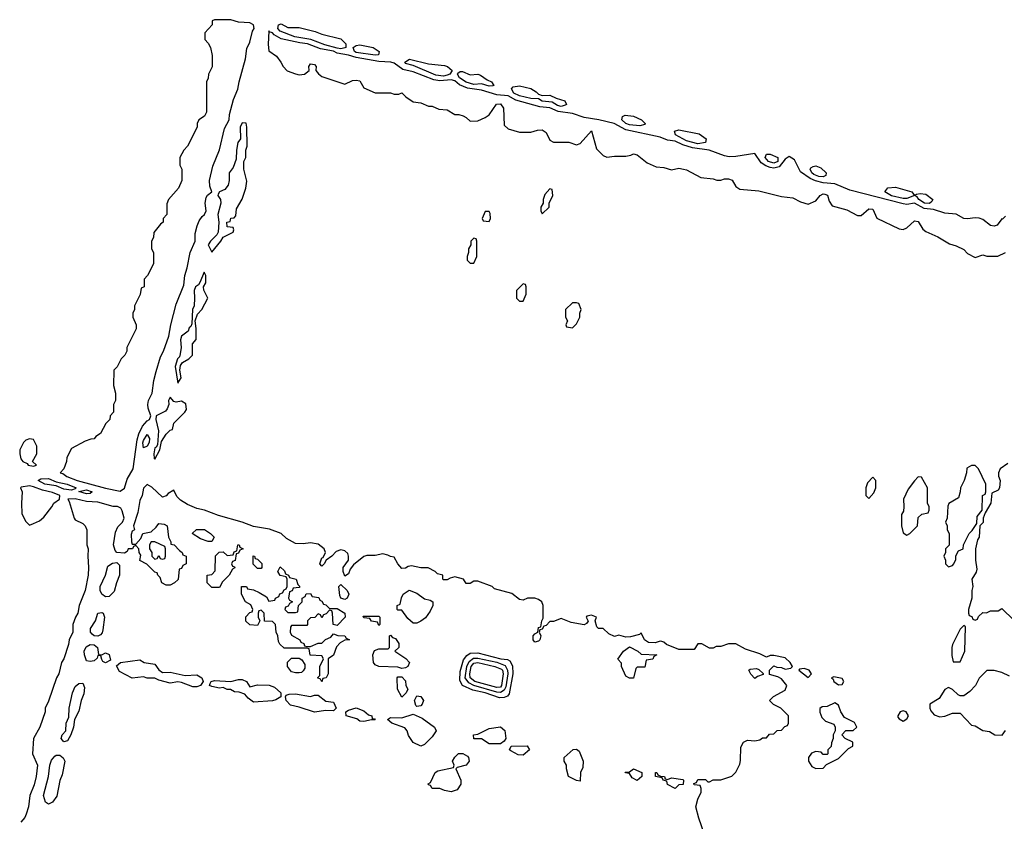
# Model space of a CAD drawing. Header units: inches. Extents: x 2789275 to 2951659, y 860290 to 1033804.
# Tile 118 of 256: x 2830198 to 2835383, y 1001254 to 1005477. Entities that reach past the tile are written whole.
import ezdxf

# ---------------------------------------------------------------- set-up
doc = ezdxf.new("R2010")
doc.units = ezdxf.units.IN
doc.header["$MEASUREMENT"] = 0
doc.layers.add('C8030', color=7, linetype='Continuous')

msp = doc.modelspace()

# ---------------------------------------------------------------- linework, layer by layer
at = {"layer": 'C8030', "color": 2}
for points, elevation in [([(2831310, 1005476.9), (2831223.5, 1005476.5), (2831212, 1005470), (2831212, 1005450), (2831172.7, 1005407.3), (2831172.7, 1005372.7), (2831190, 1005354), (2831202, 1005330), (2831211.6, 1005288.4), (2831211.1, 1005228.9), (2831192, 1005190), (2831191.1, 1005168.9), (2831182, 1005150), (2831182, 1004990), (2831171, 1004969), (2831142, 1004950), (2831132, 1004930), (2831132, 1004910), (2831082, 1004810), (2831062, 1004790), (2831042, 1004750), (2831042, 1004710), (2831052, 1004690), (2831052, 1004630), (2831034, 1004590), (2830982, 1004530), (2830972.7, 1004507.3), (2830972, 1004450), (2830954, 1004430), (2830954, 1004410), (2830939.6, 1004400.4), (2830903.6, 1004356.4), (2830902, 1004330), (2830892, 1004310), (2830892, 1004270), (2830902, 1004250), (2830902, 1004190), (2830871.6, 1004128.4), (2830854, 1004110), (2830854, 1004070), (2830838, 1004062), (2830831.6, 1004028.4), (2830802, 1003970), (2830802, 1003950), (2830794, 1003930), (2830794, 1003910), (2830812, 1003870), (2830811.6, 1003848.4), (2830762, 1003750), (2830762, 1003730), (2830752, 1003710), (2830732, 1003690), (2830711.6, 1003648.4), (2830694, 1003630), (2830692, 1003550), (2830702, 1003510), (2830702, 1003470), (2830692, 1003450), (2830692, 1003410), (2830674, 1003390), (2830672, 1003370), (2830652, 1003350), (2830623.6, 1003296.4), (2830599.6, 1003280.4), (2830590, 1003268), (2830572.7, 1003267.3), (2830543.6, 1003256.4), (2830470, 1003218), (2830446, 1003170), (2830444.7, 1003150), (2830431.3, 1003110), (2830412, 1003090), (2830425.8, 1003085.8), (2830446, 1003070), (2830500.7, 1003050), (2830649.4, 1003009.4), (2830727.3, 1002992.7), (2830750, 1003008.5), (2830764.5, 1003055.5), (2830794.8, 1003110), (2830816, 1003264), (2830825.1, 1003294.9), (2830844.4, 1003335.6), (2830870, 1003363.8), (2830881.2, 1003370), (2830889.2, 1003390), (2830875.1, 1003430), (2830872.8, 1003450), (2830875.8, 1003470), (2830895.8, 1003510), (2830904, 1003576), (2830916.5, 1003623.5), (2830939.1, 1003700.9), (2830955.4, 1003730), (2830982.9, 1003810), (2830993.5, 1003870), (2831022.7, 1003977.3), (2831062.5, 1004077.5), (2831067.6, 1004130), (2831080.5, 1004170), (2831095.1, 1004250), (2831121.6, 1004310), (2831121.3, 1004350), (2831132, 1004390), (2831143.3, 1004416.7), (2831159.3, 1004440.7), (2831172, 1004450), (2831179.5, 1004470), (2831174, 1004510), (2831180.4, 1004539.6), (2831187.6, 1004552.4), (2831209, 1004570), (2831199.1, 1004599.1), (2831196.9, 1004630), (2831215.3, 1004704.7), (2831250, 1004791), (2831276.9, 1004903.1), (2831302, 1004950), (2831302.7, 1004977.3), (2831324.1, 1005055.9), (2831346.9, 1005110), (2831353.3, 1005150), (2831388, 1005270), (2831394.7, 1005325.3), (2831410, 1005359.1), (2831424.4, 1005415.6), (2831433, 1005430), (2831429.6, 1005449.6), (2831410, 1005460.7), (2831350, 1005464)], 10), ([(2831890, 1005323), (2831870, 1005326.6), (2831804.2, 1005344.2), (2831732, 1005372), (2831647.2, 1005387.2), (2831570, 1005416.4), (2831557.8, 1005430), (2831561.1, 1005450), (2831574.5, 1005454.5), (2831610, 1005436.5), (2831670, 1005436.1), (2831754.3, 1005414.3), (2831790, 1005399.8), (2831890, 1005376.1), (2831915.8, 1005350), (2831914.9, 1005330), (2831910, 1005328.3)], 6), ([(2832070, 1005289.2), (2831970, 1005304.5), (2831960.9, 1005310), (2831954, 1005330), (2831970, 1005340.7), (2831990, 1005345), (2832059.1, 1005330), (2832090.4, 1005310), (2832087.5, 1005292.5)], 6), ([(2832430, 1005178.5), (2832390, 1005184), (2832270, 1005234.7), (2832230, 1005246.6), (2832226.2, 1005253.8), (2832250, 1005268.4), (2832350, 1005244.2), (2832435.7, 1005235.7), (2832450.4, 1005230), (2832474.9, 1005210), (2832462.6, 1005190), (2832450, 1005184.9)], 6), ([(2832570, 1005187.2), (2832610, 1005189.2), (2832624.3, 1005184.3), (2832659.3, 1005159.3), (2832682, 1005150), (2832695.5, 1005130), (2832690, 1005127.6), (2832670, 1005126.5), (2832630, 1005139.8), (2832590, 1005136.1), (2832550, 1005147.1), (2832514.5, 1005170), (2832503, 1005190), (2832504.6, 1005195.4), (2832516.9, 1005203.1), (2832530, 1005204)], 6), ([(2832950, 1005078.3), (2832990, 1005079.1), (2833023.2, 1005063.2), (2833068, 1005050), (2833077.1, 1005030), (2833070, 1005026.6), (2833050, 1005020.2), (2833030, 1005025.4), (2833002.4, 1005042.4), (2832950, 1005047.5), (2832930, 1005060.5), (2832890, 1005061.1), (2832830, 1005075.9), (2832799.8, 1005090), (2832787.2, 1005112.8), (2832796.9, 1005123.1), (2832830, 1005128.1), (2832890, 1005115.2), (2832917.5, 1005097.5), (2832930, 1005083.8)], 6), ([(2833463, 1004917), (2833410, 1004922.1), (2833389.8, 1004930), (2833368.5, 1004950), (2833370, 1004958), (2833372.9, 1004967.1), (2833386.3, 1004973.7), (2833430, 1004969.1), (2833472.2, 1004950), (2833492, 1004930), (2833490, 1004925.2)], 6), ([(2831370, 1004932.8), (2831358.4, 1004910), (2831360.7, 1004850), (2831346.7, 1004830), (2831339.1, 1004790), (2831337.3, 1004742.7), (2831321.6, 1004698.4), (2831302, 1004670), (2831301.7, 1004630), (2831295.1, 1004604.9), (2831278.3, 1004581.7), (2831251, 1004570), (2831242.5, 1004557.5), (2831242, 1004550), (2831254.8, 1004530), (2831257.3, 1004510), (2831242, 1004450), (2831247, 1004410), (2831242.5, 1004357.5), (2831236.8, 1004343.2), (2831202, 1004310), (2831191.3, 1004290), (2831210, 1004252), (2831258, 1004310), (2831268.9, 1004331.1), (2831322, 1004358), (2831326, 1004370), (2831322, 1004382), (2831290, 1004386), (2831288.7, 1004410), (2831306, 1004414), (2831310, 1004432), (2831327.3, 1004432.7), (2831336.4, 1004443.6), (2831340.4, 1004479.6), (2831368.9, 1004531.1), (2831389, 1004590), (2831393.6, 1004626.4), (2831379, 1004690), (2831378, 1004730), (2831388.4, 1004751.6), (2831388.7, 1004790), (2831395.3, 1004810), (2831394, 1004910), (2831390, 1004932.3)], 10), ([(2833770, 1004823.6), (2833710, 1004839.1), (2833651.8, 1004870), (2833645.6, 1004890), (2833670, 1004896), (2833775.6, 1004875.6), (2833812.4, 1004850), (2833810, 1004829.8)], 6), ([(2834170, 1004721.3), (2834141, 1004730), (2834123.5, 1004750), (2834130, 1004768), (2834150, 1004769), (2834190, 1004750.2), (2834190, 1004729)], 6), ([(2834430, 1004648.4), (2834406.6, 1004650), (2834380.8, 1004660.8), (2834368.9, 1004670), (2834360.4, 1004690), (2834363.8, 1004696.2), (2834375.8, 1004704.2), (2834390, 1004706.5), (2834416.7, 1004696.7), (2834445.2, 1004670), (2834444.1, 1004655.9)], 6), ([(2832990, 1004586), (2832963.6, 1004556.4), (2832954, 1004530), (2832954, 1004510), (2832942, 1004490), (2832942, 1004470), (2832950, 1004454), (2832986, 1004490), (2832986, 1004510), (2833006, 1004550), (2833002, 1004582)], 10), ([(2834910, 1004551.3), (2834921.6, 1004558.4), (2834939.6, 1004560.4), (2834970, 1004557.2), (2835006, 1004530), (2835001.6, 1004518.4), (2834990, 1004509.1), (2834963, 1004510), (2834932.4, 1004530), (2834924.4, 1004544.4), (2834910, 1004549.8), (2834870, 1004535.3), (2834850, 1004534.6), (2834788.4, 1004548.4), (2834754.3, 1004570), (2834769.8, 1004590.2), (2834810, 1004594), (2834896, 1004570)], 6), ([(2832670, 1004466), (2832650, 1004466), (2832634, 1004430), (2832638, 1004418), (2832670, 1004414), (2832678, 1004430), (2832676.4, 1004456.4)], 10), ([(2832590, 1004326), (2832574, 1004310), (2832574, 1004290), (2832562, 1004270), (2832562, 1004250), (2832554, 1004230), (2832554, 1004210), (2832570, 1004194), (2832590, 1004194), (2832606, 1004230), (2832606, 1004310), (2832602, 1004322)], 10), ([(2831170, 1004146), (2831147.1, 1004092.9), (2831139.8, 1004080.2), (2831124.7, 1004070), (2831116, 1004050), (2831118.8, 1004010), (2831116, 1003970), (2831107.7, 1003950), (2831104.9, 1003875.1), (2831099.1, 1003860.9), (2831090, 1003854), (2831084.4, 1003835.6), (2831050.8, 1003810), (2831044.4, 1003790), (2831047.6, 1003750), (2831043.9, 1003716.1), (2831039.2, 1003700.8), (2831028.4, 1003690), (2831016, 1003650), (2831030, 1003562), (2831048, 1003590), (2831041.2, 1003630), (2831044.7, 1003655.3), (2831055.3, 1003670), (2831088.7, 1003690), (2831108, 1003710), (2831108, 1003770), (2831127.3, 1003792.7), (2831128, 1003850), (2831122, 1003890), (2831134.6, 1003925.4), (2831158, 1003950), (2831188, 1004010), (2831167.3, 1004052.7), (2831166, 1004070), (2831178, 1004090), (2831178, 1004130)], 10), ([(2832850, 1004086), (2832814, 1004050), (2832814, 1004010), (2832830, 1003994), (2832850, 1003994), (2832866, 1004030), (2832866, 1004070), (2832862, 1004082)], 10), ([(2833130, 1003986), (2833110, 1003986), (2833072, 1003950), (2833072, 1003910), (2833082, 1003890), (2833074, 1003870), (2833078, 1003858), (2833110, 1003854), (2833130, 1003874), (2833148, 1003910), (2833148, 1003930), (2833155.3, 1003950), (2833142, 1003982)], 10), ([(2830990, 1003488), (2830981, 1003470), (2830984, 1003450), (2830974, 1003426), (2830965.2, 1003414.8), (2830916, 1003390), (2830914.8, 1003370), (2830928.7, 1003310), (2830923.5, 1003236.5), (2830916, 1003224), (2830910, 1003222), (2830903.8, 1003190), (2830905.4, 1003165.4), (2830910, 1003162), (2830935.3, 1003210), (2830944.7, 1003255.3), (2830970, 1003294), (2830990, 1003314), (2831002, 1003318), (2831008.9, 1003351.1), (2831068, 1003410), (2831076.4, 1003423.6), (2831073.6, 1003453.6), (2831050, 1003468), (2831022, 1003462), (2831010, 1003466)], 10), ([(2830850, 1003221.2), (2830847.3, 1003247.3), (2830850, 1003260.7), (2830870, 1003292.2), (2830880.9, 1003270), (2830879.2, 1003250), (2830870, 1003229.6)], 6), ([(2830250, 1003268), (2830230, 1003262), (2830218, 1003250), (2830198, 1003210), (2830198, 1003190), (2830203.6, 1003163.6), (2830214, 1003150), (2830238, 1003138), (2830242, 1003130), (2830270, 1003124.7), (2830286, 1003130), (2830266, 1003150), (2830288, 1003190), (2830288, 1003230), (2830270, 1003266)], 10), ([(2835230, 1003128), (2835210, 1003128), (2835186.4, 1003113.6), (2835184.7, 1003090), (2835172, 1003050), (2835152, 1003010), (2835151.1, 1002988.9), (2835142, 1002958), (2835091.6, 1002928.4), (2835085.4, 1002914.6), (2835082, 1002850), (2835074, 1002830), (2835082, 1002810), (2835082, 1002790), (2835092, 1002770), (2835092, 1002708), (2835074, 1002690), (2835074, 1002670), (2835064.7, 1002650), (2835074, 1002630), (2835074, 1002610), (2835090, 1002594), (2835110, 1002602), (2835118, 1002610), (2835127.3, 1002632.7), (2835128, 1002652), (2835142, 1002678), (2835166, 1002690), (2835168, 1002710), (2835198, 1002770), (2835214.6, 1002785.4), (2835238, 1002822), (2835240.4, 1002859.6), (2835267.3, 1002892.7), (2835268, 1002970), (2835282, 1002978), (2835286, 1002990), (2835286, 1003030), (2835248, 1003110)], 10), ([(2830470, 1002998), (2830430, 1003003.5), (2830390, 1003021.7), (2830330, 1003029), (2830295.1, 1003050), (2830310, 1003058), (2830350, 1003059.3), (2830390, 1003042.4), (2830447.7, 1003030), (2830494.8, 1003010), (2830490, 1003005.2)], 6), ([(2834690, 1003066), (2834663.6, 1003036.4), (2834654, 1003010), (2834654, 1002970), (2834670, 1002954), (2834696.4, 1002983.6), (2834706, 1003010), (2834706, 1003050)], 10), ([(2834930, 1003068), (2834910, 1003048), (2834876.9, 1003003.1), (2834852, 1002950), (2834854, 1002910), (2834851.6, 1002888.4), (2834842, 1002870), (2834842, 1002810), (2834850, 1002774), (2834870, 1002762), (2834886, 1002770), (2834926, 1002810), (2834930, 1002854), (2834948.4, 1002871.6), (2834982, 1002878), (2834987.3, 1002892.7), (2834988, 1002910), (2834978, 1002930), (2834978, 1003010), (2834947.3, 1003067.3)], 10), ([(2830250, 1003020.3), (2830206.2, 1003013.8), (2830202.8, 1003010), (2830210.6, 1002990), (2830206.8, 1002930), (2830210, 1002874), (2830230, 1002834), (2830250, 1002814), (2830270, 1002822), (2830303.1, 1002836.9), (2830324.7, 1002855.3), (2830368, 1002910), (2830378, 1002930), (2830408, 1002950), (2830409, 1002970), (2830370, 1002986.6), (2830318.3, 1002998.3), (2830270, 1003016.5)], 10), ([(2830550, 1002979.7), (2830508.9, 1002991.1), (2830550, 1002999.6), (2830579.1, 1002990), (2830570, 1002980.9)], 6), ([(2831190, 1002728), (2831150, 1002742), (2831106, 1002770), (2831128.9, 1002791.1), (2831170.7, 1002790.7), (2831202, 1002770), (2831222, 1002750), (2831210, 1002728)], 10), ([(2830910, 1002726), (2830890, 1002726), (2830882, 1002710), (2830882, 1002690), (2830894, 1002670), (2830894, 1002650), (2830910, 1002634), (2830922, 1002638), (2830930, 1002654), (2830938, 1002638), (2830950, 1002634), (2830962, 1002638), (2830966, 1002650), (2830966, 1002690), (2830962, 1002702)], 10), ([(2831210, 1002486), (2831186, 1002510), (2831186, 1002550), (2831210, 1002554), (2831227.3, 1002572.7), (2831228.4, 1002651.6), (2831248.4, 1002671.6), (2831270, 1002674), (2831290, 1002654), (2831322, 1002658), (2831327.3, 1002672.7), (2831342, 1002678), (2831346, 1002710), (2831354, 1002710), (2831358, 1002698), (2831374, 1002690), (2831358, 1002682), (2831350, 1002666), (2831338, 1002662), (2831332.7, 1002627.3), (2831318, 1002622), (2831314, 1002610), (2831318, 1002598), (2831330, 1002594), (2831331.6, 1002588.4), (2831318, 1002582), (2831302, 1002550), (2831265.4, 1002514.6), (2831250, 1002486)], 10), ([(2830650, 1002437), (2830629.7, 1002449.7), (2830622.4, 1002470), (2830622.4, 1002490), (2830649.6, 1002550), (2830662.4, 1002597.6), (2830686, 1002614), (2830710, 1002617.1), (2830723.1, 1002603.1), (2830724, 1002550), (2830707.4, 1002510), (2830695.8, 1002464.2), (2830670, 1002438)], 10), ([(2831450, 1002586), (2831428.4, 1002608.4), (2831428, 1002652), (2831434, 1002650), (2831438, 1002638), (2831450, 1002634), (2831472.7, 1002612.7), (2831474, 1002590), (2831470, 1002586)], 10), ([(2831610, 1002354), (2831650, 1002354), (2831662, 1002358), (2831666, 1002390), (2831686, 1002410), (2831686, 1002430), (2831702, 1002438), (2831707.3, 1002452.7), (2831730, 1002454), (2831738, 1002438), (2831772.7, 1002432.7), (2831778, 1002418), (2831790, 1002414), (2831798, 1002398), (2831810, 1002394), (2831830, 1002374), (2831870, 1002374), (2831911.1, 1002351.1), (2831912, 1002330), (2831870, 1002286), (2831848.7, 1002290), (2831846, 1002350), (2831842, 1002362), (2831830, 1002366), (2831812.7, 1002347.3), (2831798, 1002342), (2831790, 1002326), (2831782, 1002342), (2831770, 1002346), (2831752.7, 1002327.3), (2831730, 1002326), (2831714, 1002310), (2831714, 1002290), (2831710, 1002286), (2831630, 1002286), (2831623.6, 1002276.4), (2831622, 1002250), (2831630, 1002234), (2831674, 1002210), (2831678, 1002198), (2831694, 1002190), (2831698, 1002178), (2831710, 1002174), (2831730, 1002174), (2831770, 1002192), (2831790, 1002192), (2831809.1, 1002210.9), (2831836, 1002224), (2831850, 1002242), (2831872.7, 1002232.7), (2831911.1, 1002231.1), (2831918, 1002218), (2831934, 1002210), (2831910, 1002208), (2831885.4, 1002194.6), (2831866.8, 1002173.2), (2831850.5, 1002129.5), (2831822, 1002110), (2831822, 1002030), (2831811.1, 1002008.9), (2831794, 1002006), (2831790, 1001988), (2831782, 1002002), (2831766, 1002010), (2831778, 1002022), (2831778, 1002070), (2831798, 1002110), (2831790, 1002126), (2831728.4, 1002128.4), (2831722, 1002162), (2831710, 1002166), (2831590, 1002166), (2831567.3, 1002187.3), (2831560.4, 1002200.4), (2831558, 1002230), (2831548, 1002250), (2831546, 1002290), (2831530, 1002306), (2831488, 1002308), (2831486, 1002350), (2831470, 1002366), (2831458, 1002362), (2831454, 1002350), (2831454, 1002330), (2831462, 1002310), (2831450, 1002286), (2831410, 1002288), (2831388.9, 1002308.9), (2831388.4, 1002331.6), (2831410, 1002354), (2831422, 1002358), (2831426, 1002370), (2831414.6, 1002394.6), (2831388, 1002410), (2831366, 1002450), (2831366, 1002490), (2831391.6, 1002491.6), (2831398, 1002478), (2831430, 1002474), (2831459.8, 1002459.8), (2831496.9, 1002436.9), (2831510, 1002414), (2831542, 1002418), (2831546, 1002430), (2831562, 1002438), (2831568, 1002452), (2831582, 1002458), (2831590, 1002474), (2831602, 1002478), (2831606, 1002490), (2831606, 1002530), (2831602, 1002542), (2831570, 1002548), (2831558, 1002570), (2831570, 1002594), (2831592.7, 1002572.7), (2831598, 1002558), (2831614, 1002550), (2831618, 1002538), (2831654, 1002530), (2831662, 1002502), (2831674, 1002490), (2831670, 1002486), (2831638, 1002482), (2831632.7, 1002467.3), (2831618, 1002462), (2831614, 1002430), (2831618, 1002418), (2831634, 1002410), (2831618, 1002402), (2831612.7, 1002387.3), (2831598, 1002382), (2831594, 1002370)], 10), ([(2831910, 1002422), (2831888.7, 1002428.7), (2831883.1, 1002443.1), (2831878, 1002490), (2831890, 1002502), (2831922, 1002470), (2831930.8, 1002450.8), (2831922, 1002430)], 10), ([(2832270, 1002298), (2832242, 1002322), (2832210, 1002366), (2832190, 1002366), (2832186, 1002370), (2832186, 1002390), (2832202, 1002398), (2832208.4, 1002431.6), (2832218, 1002450), (2832249.3, 1002470.7), (2832290, 1002456), (2832330, 1002426), (2832359.6, 1002419.6), (2832374, 1002410), (2832374, 1002390), (2832359.8, 1002360.2), (2832334.8, 1002325.2), (2832310, 1002308), (2832290, 1002298)], 10), ([(2830610, 1002229), (2830590, 1002231.6), (2830579.3, 1002239.3), (2830571.6, 1002250), (2830571.3, 1002270), (2830598, 1002310), (2830609.3, 1002350), (2830630, 1002353.4), (2830638, 1002350), (2830644, 1002330), (2830636.7, 1002263.3), (2830633.2, 1002246.8), (2830624.1, 1002235.9)], 10), ([(2832090, 1002286), (2832082, 1002302), (2832050, 1002308), (2832042, 1002322), (2832010, 1002326), (2832006, 1002334), (2832090, 1002334), (2832094, 1002330), (2832094, 1002290)], 10), ([(2835170, 1002286), (2835150, 1002266), (2835110, 1002186), (2835106, 1002170), (2835106.8, 1002126.8), (2835114, 1002094), (2835150, 1002094), (2835175.3, 1002150), (2835178, 1002278)], 10), ([(2832210, 1002058), (2832190, 1002066), (2832090, 1002068.7), (2832070, 1002078), (2832062, 1002090), (2832058, 1002130), (2832067.3, 1002152.7), (2832090, 1002162), (2832138, 1002162), (2832146, 1002170), (2832146, 1002230), (2832150, 1002234), (2832162, 1002222), (2832176.9, 1002216.9), (2832194, 1002190), (2832194, 1002170), (2832174, 1002150), (2832230.9, 1002110.9), (2832250.7, 1002090.7), (2832242, 1002070), (2832230, 1002062)], 10), ([(2830630, 1002131.3), (2830650, 1002142), (2830670, 1002132), (2830676.9, 1002103.1), (2830650, 1002089), (2830636.4, 1002096.4), (2830630, 1002106), (2830626, 1002126), (2830610, 1002128), (2830606, 1002114), (2830590, 1002099.3), (2830570, 1002095.1), (2830550, 1002099), (2830538.9, 1002130), (2830537.7, 1002150), (2830547.4, 1002172.6), (2830570, 1002184.9), (2830590, 1002183.8), (2830607.7, 1002170), (2830612.7, 1002132.7)], 10), ([(2833410, 1002008), (2833390, 1002018), (2833368, 1002070), (2833367.3, 1002087.3), (2833348.4, 1002108.4), (2833378, 1002150), (2833410, 1002172), (2833454, 1002150), (2833470, 1002134), (2833554, 1002130), (2833538, 1002122), (2833531.6, 1002108.4), (2833498, 1002102), (2833490, 1002066), (2833450, 1002066), (2833442, 1002058), (2833430, 1002008)], 10), ([(2830950, 1002038), (2830990, 1002038.8), (2831070, 1002021), (2831130, 1002026), (2831158, 1002010), (2831164.7, 1001990), (2831150, 1001968.7), (2831130, 1001962), (2831110, 1001962), (2831050, 1001985.2), (2831030, 1001989), (2830990, 1001982), (2830930, 1001998), (2830910, 1002008), (2830870, 1002008), (2830850, 1002015.3), (2830790, 1002008), (2830723.1, 1002043.1), (2830708, 1002072), (2830729, 1002091), (2830830, 1002104.7), (2830854, 1002090), (2830910, 1002082), (2830930.9, 1002050.9)], 10), ([(2831650, 1002035.3), (2831630, 1002042), (2831608.7, 1002070), (2831608.4, 1002091.6), (2831630, 1002114), (2831670, 1002114), (2831683.6, 1002103.6), (2831699.6, 1002079.6), (2831699.6, 1002060.4), (2831690, 1002046), (2831682, 1002038), (2831670, 1002035.3)], 10), ([(2832724.9, 1001904.9), (2832649.5, 1001930), (2832584.5, 1001944.5), (2832529.7, 1001969.7), (2832515.8, 1001995.8), (2832517.6, 1002042.4), (2832535.3, 1002104.7), (2832552, 1002128), (2832570, 1002140.3), (2832610, 1002142), (2832731.3, 1002110), (2832766.6, 1002106.6), (2832779.3, 1002099.3), (2832793.4, 1002073.4), (2832795.2, 1002030), (2832775.4, 1001924.6), (2832766.4, 1001913.6), (2832750, 1001905.4)], 10), ([(2832730, 1001931.6), (2832710, 1001934.6), (2832590, 1001969.9), (2832563, 1001983), (2832543.8, 1002010), (2832552.1, 1002070), (2832564.2, 1002095.8), (2832587.6, 1002112.4), (2832610, 1002113.9), (2832711.4, 1002091.4), (2832754.4, 1002074.4), (2832767.3, 1002050), (2832768.5, 1002030), (2832757.3, 1001962.7), (2832750, 1001944.6)], 6), ([(2832710, 1001958.3), (2832595.6, 1001990), (2832570, 1002009), (2832568.7, 1002030), (2832576.2, 1002070), (2832590, 1002087.2), (2832610.8, 1002090), (2832700.7, 1002070), (2832735.6, 1002055.6), (2832741.1, 1002050), (2832744.7, 1002030), (2832735.6, 1001970), (2832730, 1001959.8)], 2), ([(2834070, 1002006), (2834048.4, 1002028.4), (2834038, 1002050), (2834044, 1002056), (2834078, 1002058), (2834090, 1002054), (2834112.7, 1002032.7), (2834112.7, 1002027.3), (2834083.6, 1002016.4)], 10), ([(2834330, 1002059), (2834304.7, 1002055.3), (2834302, 1002050), (2834350, 1002012), (2834368, 1002030), (2834355.3, 1002050)], 10), ([(2831410, 1001962), (2831450, 1001972), (2831511.6, 1001971.6), (2831539.8, 1001959.8), (2831574, 1001930), (2831574, 1001910), (2831546.4, 1001893.6), (2831530, 1001889.2), (2831430, 1001882), (2831402, 1001902), (2831384, 1001924), (2831353.6, 1001933.6), (2831330, 1001935.3), (2831308.7, 1001948.7), (2831291.3, 1001948.7), (2831270, 1001958), (2831250, 1001955.3), (2831210, 1001964), (2831198, 1001970), (2831200.4, 1001979.6), (2831206, 1001990), (2831224, 1001996), (2831309.3, 1001990.7), (2831350, 1002001), (2831370, 1002001), (2831392, 1001990)], 10), ([(2832210, 1001908), (2832188, 1001950), (2832186, 1002010), (2832190, 1002014), (2832210, 1002014), (2832230, 1001994), (2832232, 1001970), (2832242, 1001950), (2832234, 1001930)], 10), ([(2834485.4, 1002014.6), (2834474, 1002010), (2834482, 1002002), (2834484.7, 1001990), (2834510, 1001972), (2834530, 1001974), (2834538, 1001990), (2834530, 1002006)], 10), ([(2830430, 1001673.2), (2830416, 1001690), (2830422, 1001710), (2830441.2, 1001730), (2830442.9, 1001770), (2830457, 1001803), (2830457.7, 1001850), (2830476, 1001930), (2830490, 1001963.8), (2830510, 1001979.3), (2830530, 1001980.7), (2830539.5, 1001959.5), (2830535.6, 1001924.4), (2830522, 1001890), (2830510, 1001834), (2830486, 1001790), (2830480.5, 1001750), (2830467.3, 1001710), (2830450, 1001677.2)], 10), ([(2831730, 1001911.3), (2831750, 1001918), (2831770, 1001918), (2831810, 1001886.8), (2831850, 1001881), (2831864.7, 1001850), (2831850, 1001835.3), (2831810, 1001837.2), (2831750, 1001829), (2831670, 1001855.3), (2831624.7, 1001864.7), (2831602, 1001890), (2831598, 1001910), (2831602, 1001918), (2831616.4, 1001923.6), (2831650, 1001926)], 10), ([(2832290, 1001858), (2832284, 1001864), (2832278, 1001890), (2832290, 1001914), (2832310, 1001912), (2832324.7, 1001890), (2832318, 1001870), (2832310, 1001862)], 10), ([(2832054, 1001794), (2832066, 1001794), (2832070, 1001788.7), (2832050, 1001788.7), (2832010, 1001779), (2831990, 1001782), (2831974, 1001794), (2831918, 1001810), (2831915.3, 1001830), (2831930, 1001838.8), (2831970.8, 1001850.8), (2832010, 1001836), (2832034.8, 1001814.8), (2832052, 1001810)], 10), ([(2834490, 1001878), (2834450, 1001858), (2834423.6, 1001856.4), (2834412, 1001848), (2834411.6, 1001828.4), (2834421.4, 1001801.4), (2834442, 1001782), (2834484.7, 1001764.7), (2834492, 1001750), (2834492, 1001730), (2834482, 1001710), (2834482, 1001690), (2834472.7, 1001667.3), (2834471.6, 1001648.4), (2834454, 1001630), (2834454, 1001610), (2834450, 1001606), (2834430, 1001606), (2834418, 1001618), (2834390, 1001622), (2834367.1, 1001612.9), (2834352, 1001590), (2834352, 1001570), (2834370, 1001542), (2834390, 1001532), (2834430, 1001534), (2834447.3, 1001552.7), (2834510, 1001584.7), (2834563.1, 1001636.9), (2834586, 1001650), (2834586, 1001670), (2834546, 1001690), (2834528, 1001710), (2834548.4, 1001731.6), (2834587.3, 1001732.7), (2834606, 1001750), (2834594.6, 1001774.6), (2834541.2, 1001801.2), (2834522, 1001830), (2834510, 1001866)], 10), ([(2834850, 1001835.3), (2834834, 1001830), (2834822, 1001810), (2834822, 1001802), (2834830, 1001794), (2834850, 1001782), (2834870, 1001794), (2834878, 1001810), (2834866, 1001830)], 10), ([(2832310, 1001648.7), (2832269.3, 1001669.3), (2832246, 1001706), (2832239, 1001730), (2832226, 1001746), (2832158, 1001770), (2832135.3, 1001790), (2832150, 1001801), (2832210, 1001798.8), (2832270, 1001818), (2832316.7, 1001796.7), (2832382, 1001750), (2832391.3, 1001730), (2832370, 1001698), (2832330, 1001658)], 10), ([(2832670, 1001662), (2832630, 1001688.7), (2832590, 1001688.7), (2832588, 1001710), (2832610, 1001712), (2832670, 1001742), (2832730, 1001751), (2832752.7, 1001732.7), (2832758.8, 1001690), (2832750, 1001675.3), (2832730, 1001662)], 10), ([(2832850, 1001602), (2832823.1, 1001603.1), (2832784.7, 1001624.7), (2832778, 1001630), (2832786, 1001650), (2832870.6, 1001650.6), (2832882, 1001630)], 10), ([(2833150, 1001466), (2833130, 1001468), (2833088, 1001490), (2833078, 1001530), (2833078, 1001550), (2833066, 1001570), (2833066, 1001590), (2833112, 1001632), (2833130, 1001634), (2833143.6, 1001623.6), (2833164.7, 1001570), (2833163.6, 1001536.4), (2833152, 1001510)], 10), ([(2830350, 1001344), (2830334, 1001354), (2830322.9, 1001390), (2830349.6, 1001490), (2830356.4, 1001550), (2830364.8, 1001575.2), (2830382.4, 1001597.6), (2830390, 1001602), (2830410, 1001602.4), (2830427.6, 1001587.6), (2830435.3, 1001570), (2830422, 1001498), (2830410, 1001468), (2830393.2, 1001386.8), (2830370, 1001354)], 10), ([(2832470, 1001409), (2832435.3, 1001415.3), (2832410, 1001426), (2832370, 1001426), (2832362, 1001442), (2832350, 1001446), (2832348.4, 1001451.6), (2832362, 1001458), (2832386, 1001510), (2832400.2, 1001519.8), (2832482, 1001538), (2832486, 1001550), (2832478, 1001570), (2832489.1, 1001590.9), (2832509.3, 1001610.7), (2832531.1, 1001611.1), (2832556.9, 1001596.9), (2832562, 1001590), (2832564.7, 1001570), (2832550, 1001548.7), (2832502, 1001538), (2832494, 1001530), (2832521, 1001470), (2832521, 1001450), (2832501, 1001419)], 10), ([(2833450, 1001468), (2833423.1, 1001483.1), (2833410, 1001506), (2833388.4, 1001508.4), (2833387.3, 1001512.7), (2833410, 1001514), (2833430, 1001531), (2833474, 1001510), (2833474, 1001490)], 10), ([(2833610, 1001474), (2833630, 1001482), (2833690, 1001474), (2833694, 1001470), (2833692.7, 1001447.3), (2833670, 1001446), (2833650, 1001426), (2833610, 1001448), (2833606, 1001466), (2833586, 1001470), (2833582, 1001482), (2833546, 1001490), (2833546, 1001510), (2833554, 1001510), (2833558, 1001498), (2833572, 1001492), (2833594, 1001490), (2833598, 1001478)], 10)]:
    msp.add_lwpolyline(points, close=True, dxfattribs=dict(at, elevation=elevation))
at = {"layer": 'C8030', "color": 2, "elevation": 10}
for points in [[(2835390, 1004442), (2835373.2, 1004426.8), (2835370, 1004427), (2835345, 1004395), (2835330, 1004388.6), (2835310, 1004391.9), (2835270, 1004424.8), (2835251.6, 1004431.6), (2835230, 1004433.6), (2835190, 1004427.2), (2835170, 1004429.8), (2835130, 1004452.4), (2835070, 1004457.3), (2835010, 1004476.2), (2834961.4, 1004481.4), (2834910, 1004509.7), (2834870, 1004503.8), (2834850, 1004506.6), (2834570, 1004579.3), (2834490, 1004612.7), (2834430, 1004617.8), (2834388.2, 1004628.2), (2834360.3, 1004640.3), (2834310, 1004674.7), (2834278.6, 1004738.6), (2834250, 1004755.6), (2834230, 1004742.6), (2834197.9, 1004702.1), (2834170, 1004694.9), (2834150, 1004698.1), (2834127.1, 1004707.1), (2834103.5, 1004723.5), (2834070, 1004772.3), (2833970, 1004755.9), (2833934.8, 1004754.8), (2833910, 1004759.8), (2833829, 1004790), (2833741.5, 1004801.5), (2833690, 1004817.8), (2833650, 1004837.1), (2833610, 1004842.4), (2833570, 1004858.2), (2833390, 1004897.4), (2833328.7, 1004930), (2833248.7, 1004950), (2833170, 1004961), (2833110, 1004983.1), (2833033.1, 1004993.1), (2832990, 1005012.9), (2832937.5, 1005017.5), (2832810, 1005052.3), (2832770, 1005075.1), (2832710, 1005080.4), (2832630, 1005106.4), (2832556.5, 1005116.4), (2832514.4, 1005134.4), (2832490, 1005154.4), (2832470, 1005159.3), (2832410, 1005153.9), (2832379.8, 1005159.8), (2832270, 1005202.8), (2832214.9, 1005214.9), (2832170, 1005248.2), (2832153, 1005253), (2832090, 1005255.9), (2831970, 1005277), (2831930, 1005290.8), (2831870, 1005301.1), (2831850, 1005310.5), (2831782.6, 1005322.6), (2831713.2, 1005350), (2831674.1, 1005354.1), (2831575.2, 1005375.2), (2831537.6, 1005397.6), (2831530, 1005407.3), (2831512.1, 1005412.1), (2831510, 1005418), (2831506.4, 1005346.4), (2831510, 1005312), (2831550, 1005284.7), (2831573.7, 1005253.7), (2831584.7, 1005230), (2831607.1, 1005207.1), (2831650, 1005191), (2831670, 1005186.8), (2831698, 1005190), (2831722, 1005210), (2831721.2, 1005230), (2831730, 1005244.7), (2831750, 1005241), (2831758.8, 1005230), (2831758, 1005210), (2831770.9, 1005190.9), (2831790, 1005178), (2831910, 1005138), (2831950, 1005157.3), (2831970, 1005159.1), (2831990, 1005154), (2832010, 1005118), (2832070, 1005092), (2832150, 1005092), (2832170, 1005084.7), (2832195.3, 1005084.7), (2832210, 1005091.3), (2832232, 1005070), (2832270, 1005044.7), (2832310, 1005038), (2832350, 1005022), (2832370, 1005022), (2832405.4, 1005005.4), (2832450, 1005002), (2832490, 1004978), (2832510, 1004978), (2832534, 1004970), (2832550, 1004962), (2832570, 1004942), (2832610, 1004944.7), (2832650, 1004961), (2832670, 1004976), (2832708.5, 1005031.5), (2832730, 1005033), (2832745.5, 1005010), (2832750, 1004922), (2832770, 1004902), (2832830, 1004884.7), (2832890, 1004884.7), (2832924.7, 1004895.3), (2832950, 1004896), (2832970, 1004882), (2832990, 1004842), (2833010, 1004832), (2833090, 1004831.3), (2833130, 1004818), (2833150, 1004824.7), (2833210, 1004890.7), (2833236, 1004796), (2833270, 1004762), (2833290, 1004752), (2833330, 1004758), (2833390, 1004758), (2833417.2, 1004762.8), (2833430, 1004771), (2833450, 1004764.7), (2833502, 1004722), (2833550, 1004702), (2833590, 1004698), (2833630, 1004686), (2833670, 1004694.8), (2833694, 1004690), (2833710, 1004686), (2833785.4, 1004645.4), (2833850, 1004638), (2833870, 1004631.3), (2833890, 1004631.3), (2833910, 1004638.8), (2833930, 1004638), (2833950.6, 1004630.6), (2833970, 1004598), (2833990, 1004584.7), (2834090, 1004576), (2834210, 1004546), (2834270, 1004538), (2834310, 1004518), (2834350, 1004504.7), (2834390, 1004522.8), (2834414, 1004550), (2834430, 1004559.1), (2834437.5, 1004557.5), (2834451.8, 1004551.8), (2834460.9, 1004520.9), (2834476.9, 1004496.9), (2834554.4, 1004474.4), (2834610, 1004444.7), (2834630, 1004446), (2834670, 1004481), (2834690, 1004478), (2834711.1, 1004431.1), (2834830, 1004374.8), (2834850, 1004370.8), (2834870, 1004380.7), (2834910, 1004417.3), (2834930, 1004414), (2834953.7, 1004373.7), (2834970, 1004361), (2835033.2, 1004333.2), (2835095.3, 1004295.3), (2835130, 1004286), (2835170, 1004266), (2835190, 1004244.7), (2835230, 1004224.7), (2835270, 1004238), (2835291.1, 1004231.1), (2835348.9, 1004231.1), (2835390, 1004251)], [(2835402, 1003138), (2835362, 1003110), (2835352, 1003090), (2835352.7, 1003072.7), (2835362, 1003050), (2835358, 1003010), (2835350, 1002998), (2835318, 1002982), (2835312, 1002930), (2835282, 1002878), (2835272, 1002850), (2835271.6, 1002828.4), (2835254, 1002810), (2835251.3, 1002751.3), (2835242.8, 1002737.2), (2835231, 1002690), (2835231, 1002630), (2835238, 1002582), (2835234.4, 1002565.6), (2835212, 1002530), (2835218, 1002490), (2835212, 1002470), (2835212, 1002430), (2835194, 1002370), (2835194, 1002350), (2835198, 1002338), (2835212.7, 1002332.7), (2835218, 1002318), (2835230, 1002314), (2835242, 1002318), (2835247.3, 1002332.7), (2835270, 1002354), (2835290, 1002352), (2835310, 1002362), (2835350, 1002362), (2835370, 1002374), (2835432.7, 1002312.7)], [(2833802, 1001190), (2833774, 1001270), (2833759, 1001330), (2833769.2, 1001370.8), (2833787.3, 1001407.3), (2833787.3, 1001427.3), (2833782, 1001442), (2833750, 1001446), (2833747.3, 1001452.7), (2833762, 1001458), (2833770, 1001474), (2833810, 1001474), (2833822, 1001462), (2833830, 1001462), (2833850, 1001472), (2833890, 1001472), (2833948.9, 1001491.1), (2833970, 1001512), (2833990, 1001554), (2833994.6, 1001574.6), (2833996.4, 1001643.6), (2834008.9, 1001671.1), (2834030, 1001682), (2834070, 1001678), (2834096.4, 1001683.6), (2834110, 1001694), (2834130, 1001694), (2834147.3, 1001712.7), (2834170, 1001714), (2834187.3, 1001732.7), (2834210, 1001734), (2834227.3, 1001752.7), (2834242, 1001758), (2834246, 1001770), (2834246, 1001810), (2834206, 1001850), (2834168.4, 1001868.4), (2834146, 1001890), (2834168.4, 1001911.6), (2834230, 1001944.7), (2834237.2, 1001970), (2834210, 1002004), (2834190, 1002015.3), (2834147.3, 1002027.3), (2834146, 1002050), (2834170, 1002072), (2834186, 1002066), (2834210, 1002064.7), (2834230, 1002056), (2834259, 1002061), (2834268, 1002070), (2834255.3, 1002090), (2834230, 1002115.3), (2834170, 1002128), (2834150, 1002128), (2834130, 1002118), (2834096.5, 1002136.5), (2834020.1, 1002160.1), (2833970, 1002188.7), (2833930, 1002188.7), (2833890, 1002175.3), (2833865.4, 1002174.6), (2833850, 1002166), (2833830, 1002166), (2833790, 1002188), (2833770, 1002188), (2833750, 1002158), (2833670, 1002159), (2833604.5, 1002184.5), (2833590, 1002198), (2833580.4, 1002200.4), (2833570, 1002202), (2833545.4, 1002194.6), (2833510, 1002195.3), (2833488.9, 1002208.9), (2833470, 1002246), (2833462, 1002238), (2833415.3, 1002224.7), (2833390, 1002224), (2833354, 1002234), (2833330, 1002228), (2833301.2, 1002241.2), (2833270, 1002269), (2833246, 1002270), (2833238, 1002278), (2833228, 1002310), (2833235.3, 1002330), (2833210, 1002339), (2833185.4, 1002334.6), (2833182, 1002330), (2833191.6, 1002308.4), (2833183.6, 1002296.4), (2833171.1, 1002288.9), (2833101.5, 1002301.5), (2833050, 1002322), (2833010, 1002306), (2832990, 1002306), (2832970, 1002286), (2832958, 1002282), (2832950, 1002266), (2832938, 1002262), (2832934, 1002250), (2832942, 1002230), (2832938, 1002210), (2832930, 1002202), (2832910, 1002198), (2832902, 1002210), (2832902, 1002230), (2832910, 1002242), (2832926, 1002250), (2832930, 1002274), (2832942, 1002278), (2832948, 1002310), (2832955.3, 1002324.7), (2832955.3, 1002390), (2832948, 1002410), (2832930, 1002422), (2832910, 1002428.7), (2832871.6, 1002428.4), (2832850, 1002418), (2832830, 1002422), (2832790, 1002453.2), (2832698, 1002478), (2832686, 1002490), (2832610, 1002519), (2832590, 1002519), (2832570, 1002506), (2832550, 1002506), (2832535.3, 1002530), (2832490, 1002541.2), (2832464.7, 1002535.3), (2832450, 1002526), (2832430, 1002526), (2832426, 1002530), (2832426, 1002550), (2832398, 1002558), (2832386, 1002570), (2832348.4, 1002588.4), (2832311, 1002589), (2832261, 1002599), (2832243.6, 1002596.4), (2832230, 1002588), (2832210, 1002586), (2832188.7, 1002610), (2832170, 1002646), (2832150, 1002648), (2832136.4, 1002656.4), (2832110, 1002662), (2832070, 1002653.2), (2832026.8, 1002653.2), (2832010, 1002649), (2831955.9, 1002604.1), (2831938.8, 1002581.2), (2831930, 1002558), (2831910, 1002546), (2831902, 1002570), (2831902, 1002590), (2831929, 1002630), (2831929.2, 1002650), (2831925.2, 1002665.2), (2831910, 1002679), (2831890, 1002684), (2831864.5, 1002675.5), (2831842, 1002650), (2831812, 1002630), (2831802, 1002610), (2831790, 1002598), (2831778, 1002610), (2831790, 1002642), (2831796.4, 1002643.6), (2831808.7, 1002670), (2831802, 1002690), (2831770, 1002713.2), (2831730, 1002721.2), (2831690, 1002715.3), (2831650, 1002718), (2831603.2, 1002743.2), (2831575.3, 1002770), (2831513.6, 1002793.6), (2831430, 1002806), (2831370, 1002829), (2831244.1, 1002864.1), (2831172.1, 1002892.1), (2831130, 1002901.2), (2831082, 1002922), (2831045.2, 1002945.2), (2831025.2, 1002965.2), (2831010, 1002998), (2830979.6, 1002980.4), (2830970, 1002968), (2830950, 1002962), (2830894.6, 1003014.6), (2830870, 1003028.7), (2830850, 1003009), (2830842.6, 1002970), (2830830, 1002944), (2830819.3, 1002880.7), (2830798, 1002810), (2830802, 1002790), (2830790, 1002782), (2830784.9, 1002764.9), (2830786, 1002726), (2830790, 1002714), (2830810, 1002714), (2830836.4, 1002743.6), (2830846, 1002770), (2830890, 1002778), (2830917.2, 1002802.8), (2830930, 1002822), (2830959.6, 1002819.6), (2830974, 1002810), (2830982, 1002750), (2830994, 1002726), (2830994, 1002714), (2831011.1, 1002711.1), (2831039.6, 1002679.6), (2831054, 1002670), (2831058, 1002658), (2831074, 1002650), (2831074, 1002610), (2831058, 1002602), (2831050, 1002586), (2831038, 1002582), (2831032.7, 1002527.3), (2831014, 1002510), (2830990, 1002498), (2830970, 1002498), (2830946, 1002510), (2830938, 1002538), (2830926, 1002550), (2830922, 1002562), (2830910, 1002566), (2830868.4, 1002608.4), (2830830, 1002628), (2830836.4, 1002656.4), (2830828, 1002670), (2830826, 1002690), (2830810, 1002706), (2830798, 1002702), (2830791.6, 1002688.4), (2830770, 1002688.7), (2830764.1, 1002675.9), (2830750, 1002666), (2830710, 1002669.6), (2830700, 1002680), (2830692, 1002710), (2830703, 1002777), (2830714.5, 1002805.5), (2830739.5, 1002830), (2830748, 1002850), (2830738.5, 1002890), (2830730, 1002903.6), (2830712.5, 1002912.5), (2830690, 1002912.4), (2830610, 1002934.8), (2830550, 1002939.2), (2830490, 1002952.9), (2830452, 1002950), (2830459.1, 1002939.1), (2830484.7, 1002850), (2830490, 1002842), (2830530, 1002822), (2830542, 1002810), (2830551.3, 1002790), (2830551.3, 1002710), (2830558, 1002690), (2830556, 1002650), (2830561, 1002590), (2830558, 1002550), (2830542, 1002470), (2830511.3, 1002390), (2830504.7, 1002350), (2830491.3, 1002330), (2830478, 1002290), (2830478, 1002250), (2830458, 1002210), (2830455.3, 1002184.7), (2830431.3, 1002110), (2830418, 1002090), (2830404.7, 1002030), (2830391.3, 1002010), (2830350, 1001886), (2830332, 1001850), (2830331.3, 1001830), (2830304.7, 1001750), (2830271.3, 1001690), (2830266, 1001610), (2830291.3, 1001550), (2830284.7, 1001490), (2830273.7, 1001446.3), (2830251.3, 1001390), (2830244.7, 1001330), (2830232, 1001292), (2830225.4, 1001274.6), (2830204.7, 1001250)], [(2835410, 1002018), (2835370, 1002038), (2835330, 1002048.7), (2835291.6, 1002048.4), (2835251.6, 1002008.4), (2835232, 1001970), (2835202, 1001938), (2835170, 1001915.3), (2835150, 1001915.3), (2835140.2, 1001920.2), (2835110, 1001948), (2835090, 1001958), (2835070, 1001948), (2835039.3, 1001900.7), (2834991, 1001870), (2834990.7, 1001850), (2834996.3, 1001836.3), (2835014, 1001814), (2835044.5, 1001804.5), (2835070, 1001806.8), (2835110, 1001822.8), (2835150, 1001822.8), (2835210, 1001761), (2835230, 1001756), (2835270, 1001731.3), (2835306, 1001726), (2835334, 1001710), (2835372.7, 1001707.3), (2835390, 1001731.3)]]:
    msp.add_lwpolyline(points, dxfattribs=at)

doc.saveas('drawing.dxf')
